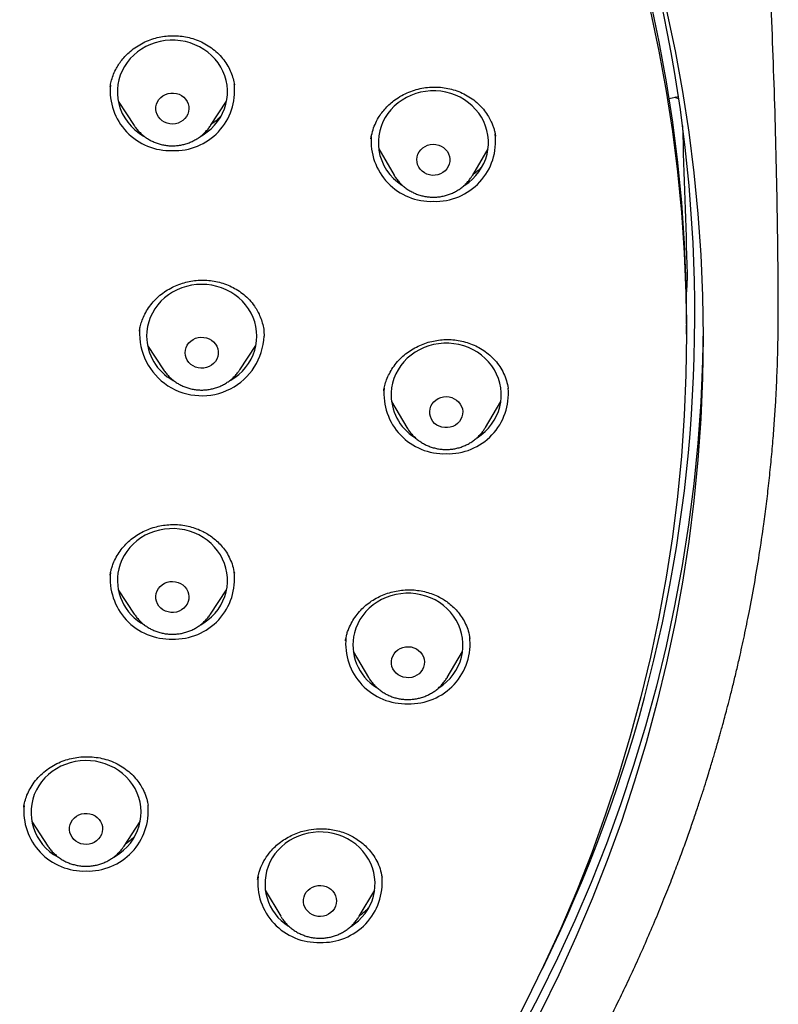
# Model space of a CAD drawing. Header units: millimetres. Extents: x 8 to 1577, y 12 to 2534.
# Tile 52 of 60: x 797 to 817, y 2120 to 2147. Entities that reach past the tile are written whole.
import ezdxf

# ---------------------------------------------------------------- set-up
doc = ezdxf.new("R2010")
doc.units = ezdxf.units.MM

msp = doc.modelspace()

# ---------------------------------------------------------------- linework, layer by layer
at = {"color": 7, "linetype": 'Continuous', "lineweight": 30}
for p, q in [((802.489, 2145.27), (802.486, 2145.283)), ((814.32, 2144.903), (814.584, 2144.954)), ((799.328, 2144.826), (799.765, 2144.163)), ((801.842, 2144.163), (802.279, 2144.826)), ((799.769, 2144.157), (799.765, 2144.163)), ((806.421, 2143.526), (806.839, 2142.815)), ((808.979, 2142.815), (809.398, 2143.526)), ((808.979, 2142.815), (808.971, 2142.802)), ((799.911, 2138.593), (799.906, 2138.567)), ((814.801, 2138.482), (814.801, 2138.738)), ((800.126, 2138.177), (800.562, 2137.514)), ((802.64, 2137.514), (803.077, 2138.177)), ((802.64, 2137.514), (802.635, 2137.507)), ((809.944, 2137.005), (809.943, 2137.018)), ((809.945, 2137.018), (809.948, 2137.004)), ((806.769, 2136.655), (807.188, 2135.945)), ((809.327, 2135.945), (809.746, 2136.655)), ((809.327, 2135.945), (809.321, 2135.934)), ((799.113, 2131.934), (799.11, 2131.918)), ((799.328, 2131.527), (799.765, 2130.864)), ((801.842, 2130.864), (802.279, 2131.527)), ((799.773, 2130.853), (799.765, 2130.864)), ((801.846, 2130.87), (801.842, 2130.864)), ((805.521, 2130.152), (805.518, 2130.133)), ((805.727, 2129.848), (806.146, 2129.137)), ((808.286, 2129.137), (808.704, 2129.848)), ((806.146, 2129.137), (806.143, 2129.142)), ((808.286, 2129.137), (808.281, 2129.129)), ((800.141, 2125.651), (800.14, 2125.657)), ((796.976, 2125.211), (797.413, 2124.548)), ((799.491, 2124.548), (799.927, 2125.211)), ((797.417, 2124.542), (797.413, 2124.548)), ((803.126, 2123.65), (803.124, 2123.635)), ((806.512, 2123.694), (806.511, 2123.705)), ((803.333, 2123.348), (803.752, 2122.637)), ((805.892, 2122.637), (806.311, 2123.348)), ((803.762, 2122.62), (803.752, 2122.637))]:
    msp.add_line(p, q, dxfattribs=at)
at = {"color": 7, "linetype": 'Continuous', "lineweight": 30, "flags": 128}
for points in [[(813.818, 2147.53), (814.048, 2146.444), (814.247, 2145.353), (814.416, 2144.258), (814.555, 2143.158), (814.662, 2142.056), (814.739, 2140.951), (814.786, 2139.845), (814.801, 2138.738)], [(813.818, 2147.273), (814.048, 2146.188), (814.247, 2145.097), (814.416, 2144.001), (814.555, 2142.902), (814.662, 2141.799), (814.739, 2140.695), (814.786, 2139.589), (814.801, 2138.482), (814.786, 2137.375), (814.739, 2136.269), (814.662, 2135.164), (814.555, 2134.061), (814.416, 2132.962), (814.247, 2131.867), (814.048, 2130.776), (813.818, 2129.69), (813.558, 2128.61), (813.268, 2127.537), (812.948, 2126.472), (812.599, 2125.414), (812.22, 2124.366), (811.812, 2123.328), (811.376, 2122.299), (810.911, 2121.282), (810.417, 2120.277), (809.896, 2119.284)], [(814.258, 2147.293), (814.49, 2146.196), (814.692, 2145.094), (814.862, 2143.988), (815.002, 2142.878), (815.111, 2141.764), (815.189, 2140.648), (815.235, 2139.531), (815.251, 2138.413), (815.235, 2137.295), (815.189, 2136.178), (815.111, 2135.062), (815.002, 2133.949), (814.862, 2132.839), (814.692, 2131.732), (814.49, 2130.63), (814.258, 2129.533), (813.995, 2128.443), (813.702, 2127.359), (813.379, 2126.283), (813.027, 2125.215), (812.644, 2124.157), (812.232, 2123.108), (811.791, 2122.069), (811.322, 2121.042), (810.824, 2120.026)], [(801.585, 2143.877), (801.643, 2143.912), (801.754, 2143.989), (801.857, 2144.076), (801.951, 2144.172), (802.036, 2144.275), (802.109, 2144.386), (802.172, 2144.502), (802.223, 2144.623), (802.262, 2144.748), (802.288, 2144.876), (802.302, 2145.005), (802.303, 2145.136), (802.291, 2145.265), (802.266, 2145.393), (802.229, 2145.519), (802.18, 2145.641), (802.119, 2145.757), (802.047, 2145.869), (801.964, 2145.973), (801.871, 2146.07), (801.77, 2146.158), (801.66, 2146.237), (801.542, 2146.307), (801.419, 2146.365), (801.29, 2146.413), (801.157, 2146.45), (801.021, 2146.474), (800.883, 2146.487), (800.744, 2146.488), (800.606, 2146.477), (800.47, 2146.454), (800.336, 2146.419), (800.207, 2146.373), (800.083, 2146.316), (799.964, 2146.248), (799.853, 2146.17), (799.75, 2146.083), (799.656, 2145.987), (799.572, 2145.884), (799.498, 2145.774), (799.436, 2145.658), (799.385, 2145.536), (799.346, 2145.411), (799.32, 2145.284), (799.306, 2145.154), (799.305, 2145.024), (799.317, 2144.894), (799.341, 2144.766), (799.341, 2144.766)], [(800.365, 2144.534), (800.354, 2144.605), (800.357, 2144.677), (800.372, 2144.747), (800.4, 2144.814), (800.439, 2144.876), (800.488, 2144.93), (800.547, 2144.976), (800.613, 2145.011), (800.685, 2145.036), (800.76, 2145.049), (800.836, 2145.05), (800.912, 2145.039), (800.984, 2145.016), (801.051, 2144.981), (801.111, 2144.937), (801.162, 2144.884), (801.203, 2144.823), (801.232, 2144.757), (801.249, 2144.687), (801.254, 2144.615), (801.245, 2144.544), (801.223, 2144.475), (801.19, 2144.411), (801.145, 2144.353), (801.091, 2144.303), (801.028, 2144.262), (800.959, 2144.231), (800.885, 2144.212), (800.809, 2144.205), (800.733, 2144.211), (800.659, 2144.228), (800.589, 2144.257), (800.525, 2144.296), (800.47, 2144.345), (800.423, 2144.402), (800.388, 2144.466), (800.365, 2144.534)], [(808.733, 2142.521), (808.762, 2142.539), (808.872, 2142.618), (808.974, 2142.706), (809.067, 2142.803), (809.15, 2142.907), (809.223, 2143.018), (809.284, 2143.135), (809.333, 2143.256), (809.371, 2143.382), (809.396, 2143.51), (809.408, 2143.64), (809.407, 2143.77), (809.394, 2143.899), (809.368, 2144.027), (809.329, 2144.152), (809.279, 2144.273), (809.217, 2144.39), (809.143, 2144.5), (809.059, 2144.604), (808.965, 2144.7), (808.863, 2144.787), (808.752, 2144.865), (808.634, 2144.933), (808.509, 2144.991), (808.38, 2145.037), (808.246, 2145.072), (808.11, 2145.096), (807.972, 2145.107), (807.834, 2145.106), (807.696, 2145.094), (807.56, 2145.069), (807.427, 2145.033), (807.298, 2144.986), (807.174, 2144.927), (807.056, 2144.858), (806.946, 2144.779), (806.844, 2144.691), (806.751, 2144.595), (806.668, 2144.49), (806.596, 2144.379), (806.534, 2144.263), (806.485, 2144.141), (806.448, 2144.016), (806.423, 2143.888), (806.411, 2143.758), (806.411, 2143.628), (806.424, 2143.498)], [(807.464, 2143.17), (807.459, 2143.242), (807.468, 2143.313), (807.489, 2143.382), (807.522, 2143.446), (807.567, 2143.505), (807.621, 2143.555), (807.684, 2143.596), (807.753, 2143.627), (807.826, 2143.646), (807.902, 2143.653), (807.978, 2143.648), (808.053, 2143.631), (808.123, 2143.602), (808.186, 2143.563), (808.242, 2143.514), (808.289, 2143.457), (808.324, 2143.394), (808.348, 2143.326), (808.358, 2143.255), (808.356, 2143.183), (808.341, 2143.113), (808.314, 2143.046), (808.275, 2142.984), (808.226, 2142.929), (808.167, 2142.883), (808.101, 2142.848), (808.029, 2142.823), (807.954, 2142.809), (807.878, 2142.808), (807.803, 2142.819), (807.73, 2142.842), (807.663, 2142.876), (807.603, 2142.92), (807.552, 2142.973), (807.511, 2143.034), (807.481, 2143.1), (807.464, 2143.17)], [(802.379, 2137.225), (802.391, 2137.232), (802.505, 2137.305), (802.612, 2137.389), (802.71, 2137.481), (802.798, 2137.581), (802.876, 2137.688), (802.944, 2137.802), (803, 2137.921), (803.044, 2138.045), (803.076, 2138.171), (803.095, 2138.3), (803.101, 2138.43), (803.095, 2138.56), (803.076, 2138.689), (803.044, 2138.816), (803, 2138.939), (802.944, 2139.059), (802.876, 2139.172), (802.798, 2139.28), (802.71, 2139.38), (802.612, 2139.472), (802.505, 2139.555), (802.391, 2139.629), (802.27, 2139.692), (802.143, 2139.745), (802.012, 2139.786), (801.877, 2139.816), (801.739, 2139.834), (801.601, 2139.84), (801.463, 2139.834), (801.325, 2139.816), (801.191, 2139.786), (801.059, 2139.745), (800.932, 2139.692), (800.811, 2139.629), (800.697, 2139.555), (800.591, 2139.472), (800.493, 2139.38), (800.404, 2139.28), (800.326, 2139.172), (800.258, 2139.059), (800.202, 2138.939), (800.158, 2138.816), (800.127, 2138.689), (800.107, 2138.56), (800.101, 2138.43), (800.101, 2138.43)], [(803.289, 2138.622), (803.295, 2138.568), (803.301, 2138.43)], [(815.25, 2138.67), (815.234, 2137.754), (815.186, 2136.636), (815.106, 2135.519), (814.996, 2134.405), (814.854, 2133.294), (814.682, 2132.187), (814.478, 2131.084), (814.244, 2129.987), (813.98, 2128.896), (813.685, 2127.812), (813.36, 2126.736), (813.005, 2125.667), (812.621, 2124.608), (812.207, 2123.559), (811.764, 2122.521), (811.292, 2121.493), (810.792, 2120.478), (810.264, 2119.475)], [(801.151, 2137.979), (801.158, 2138.05), (801.177, 2138.12), (801.208, 2138.185), (801.251, 2138.244), (801.304, 2138.296), (801.365, 2138.339), (801.433, 2138.371), (801.506, 2138.392), (801.582, 2138.401), (801.658, 2138.398), (801.733, 2138.383), (801.804, 2138.356), (801.869, 2138.319), (801.926, 2138.271), (801.974, 2138.216), (802.011, 2138.153), (802.037, 2138.085), (802.049, 2138.015), (802.049, 2137.943), (802.037, 2137.872), (802.011, 2137.805), (801.974, 2137.742), (801.926, 2137.686), (801.869, 2137.639), (801.804, 2137.601), (801.733, 2137.575), (801.658, 2137.559), (801.582, 2137.556), (801.506, 2137.565), (801.433, 2137.586), (801.365, 2137.619), (801.304, 2137.661), (801.251, 2137.713), (801.208, 2137.773), (801.177, 2137.838), (801.158, 2137.907), (801.151, 2137.979)], [(809.093, 2135.658), (809.103, 2135.665), (809.214, 2135.743), (809.317, 2135.83), (809.41, 2135.927), (809.494, 2136.03), (809.567, 2136.141), (809.629, 2136.257), (809.679, 2136.379), (809.717, 2136.504), (809.743, 2136.632), (809.756, 2136.762), (809.756, 2136.892), (809.743, 2137.021), (809.718, 2137.149), (809.68, 2137.275), (809.63, 2137.396), (809.569, 2137.513), (809.496, 2137.624), (809.413, 2137.728), (809.32, 2137.824), (809.217, 2137.912), (809.107, 2137.99), (808.989, 2138.059), (808.865, 2138.117), (808.736, 2138.164), (808.603, 2138.2), (808.467, 2138.224), (808.329, 2138.237), (808.19, 2138.237), (808.052, 2138.225), (807.916, 2138.201), (807.783, 2138.166), (807.654, 2138.119), (807.529, 2138.061), (807.411, 2137.993), (807.301, 2137.914), (807.198, 2137.827), (807.105, 2137.731), (807.021, 2137.627), (806.948, 2137.516), (806.886, 2137.4), (806.836, 2137.278), (806.798, 2137.153), (806.772, 2137.025), (806.759, 2136.896), (806.759, 2136.896)], [(807.808, 2136.38), (807.818, 2136.451), (807.841, 2136.52), (807.875, 2136.584), (807.921, 2136.641), (807.977, 2136.69), (808.04, 2136.73), (808.11, 2136.759), (808.184, 2136.777), (808.26, 2136.783), (808.336, 2136.776), (808.41, 2136.758), (808.479, 2136.728), (808.542, 2136.688), (808.597, 2136.638), (808.642, 2136.58), (808.676, 2136.516), (808.698, 2136.447), (808.707, 2136.376), (808.704, 2136.304), (808.687, 2136.234), (808.658, 2136.168), (808.618, 2136.107), (808.567, 2136.053), (808.508, 2136.008), (808.441, 2135.974), (808.369, 2135.95), (808.293, 2135.939), (808.217, 2135.939), (808.142, 2135.951), (808.07, 2135.976), (808.004, 2136.011), (807.944, 2136.056), (807.894, 2136.11), (807.855, 2136.172), (807.827, 2136.238), (807.811, 2136.308), (807.808, 2136.38)], [(801.575, 2130.572), (801.66, 2130.623), (801.77, 2130.702), (801.871, 2130.791), (801.964, 2130.888), (802.047, 2130.992), (802.119, 2131.103), (802.18, 2131.22), (802.229, 2131.342), (802.266, 2131.467), (802.291, 2131.595), (802.303, 2131.725), (802.302, 2131.855), (802.288, 2131.985), (802.262, 2132.113), (802.223, 2132.238), (802.172, 2132.359), (802.109, 2132.475), (802.036, 2132.585), (801.951, 2132.688), (801.857, 2132.784), (801.754, 2132.871), (801.643, 2132.949), (801.525, 2133.017), (801.401, 2133.074), (801.271, 2133.12), (801.138, 2133.155), (801.001, 2133.178), (800.863, 2133.189), (800.725, 2133.188), (800.587, 2133.176), (800.451, 2133.151), (800.318, 2133.114), (800.189, 2133.067), (800.065, 2133.008), (799.948, 2132.938), (799.838, 2132.859), (799.736, 2132.771), (799.643, 2132.674), (799.561, 2132.57), (799.489, 2132.459), (799.428, 2132.342), (799.378, 2132.22), (799.341, 2132.095), (799.341, 2132.095)], [(800.365, 2131.424), (800.388, 2131.492), (800.423, 2131.555), (800.47, 2131.613), (800.525, 2131.662), (800.589, 2131.701), (800.659, 2131.73), (800.733, 2131.747), (800.809, 2131.752), (800.885, 2131.745), (800.959, 2131.726), (801.028, 2131.696), (801.091, 2131.655), (801.145, 2131.605), (801.19, 2131.547), (801.223, 2131.482), (801.245, 2131.413), (801.254, 2131.342), (801.249, 2131.271), (801.232, 2131.201), (801.203, 2131.134), (801.162, 2131.074), (801.111, 2131.021), (801.051, 2130.976), (800.984, 2130.942), (800.912, 2130.919), (800.836, 2130.908), (800.76, 2130.909), (800.685, 2130.922), (800.613, 2130.946), (800.547, 2130.982), (800.488, 2131.028), (800.439, 2131.082), (800.4, 2131.144), (800.372, 2131.211), (800.357, 2131.281), (800.354, 2131.352), (800.365, 2131.424)], [(808.061, 2128.856), (808.166, 2128.93), (808.269, 2129.017), (808.363, 2129.113), (808.447, 2129.216), (808.521, 2129.326), (808.584, 2129.442), (808.635, 2129.563), (808.674, 2129.688), (808.7, 2129.816), (808.714, 2129.946), (808.715, 2130.076), (808.703, 2130.206), (808.678, 2130.334), (808.641, 2130.459), (808.592, 2130.581), (808.531, 2130.698), (808.459, 2130.809), (808.376, 2130.914), (808.284, 2131.01), (808.182, 2131.099), (808.072, 2131.178), (807.955, 2131.247), (807.831, 2131.306), (807.702, 2131.354), (807.569, 2131.39), (807.433, 2131.415), (807.296, 2131.428), (807.157, 2131.429), (807.019, 2131.418), (806.883, 2131.395), (806.749, 2131.36), (806.62, 2131.314), (806.495, 2131.257), (806.377, 2131.189), (806.266, 2131.111), (806.163, 2131.024), (806.069, 2130.929), (805.984, 2130.825), (805.911, 2130.715), (805.848, 2130.599), (805.797, 2130.478), (805.758, 2130.353), (805.758, 2130.353)], [(806.778, 2129.652), (806.803, 2129.72), (806.839, 2129.783), (806.886, 2129.84), (806.942, 2129.888), (807.007, 2129.926), (807.077, 2129.954), (807.151, 2129.971), (807.227, 2129.975), (807.303, 2129.967), (807.377, 2129.947), (807.445, 2129.916), (807.507, 2129.874), (807.561, 2129.823), (807.605, 2129.764), (807.638, 2129.7), (807.658, 2129.631), (807.666, 2129.559), (807.661, 2129.488), (807.643, 2129.418), (807.612, 2129.352), (807.571, 2129.292), (807.519, 2129.239), (807.458, 2129.196), (807.391, 2129.162), (807.318, 2129.14), (807.242, 2129.13), (807.166, 2129.132), (807.091, 2129.146), (807.02, 2129.171), (806.954, 2129.208), (806.896, 2129.254), (806.847, 2129.31), (806.809, 2129.372), (806.782, 2129.439), (806.768, 2129.509), (806.767, 2129.581), (806.778, 2129.652)], [(799.205, 2124.246), (799.258, 2124.276), (799.372, 2124.351), (799.477, 2124.436), (799.574, 2124.529), (799.661, 2124.63), (799.738, 2124.739), (799.803, 2124.853), (799.858, 2124.973), (799.9, 2125.097), (799.93, 2125.224), (799.947, 2125.353), (799.952, 2125.483), (799.944, 2125.613), (799.923, 2125.742), (799.889, 2125.868), (799.843, 2125.991), (799.786, 2126.11), (799.717, 2126.223), (799.637, 2126.329), (799.547, 2126.428), (799.448, 2126.519), (799.34, 2126.601), (799.225, 2126.673), (799.103, 2126.735), (798.975, 2126.786), (798.843, 2126.826), (798.708, 2126.854), (798.571, 2126.87), (798.432, 2126.874), (798.294, 2126.867), (798.157, 2126.847), (798.022, 2126.815), (797.892, 2126.772), (797.766, 2126.718), (797.645, 2126.653), (797.532, 2126.578), (797.427, 2126.494), (797.33, 2126.401), (797.243, 2126.299), (797.166, 2126.191), (797.1, 2126.076)], [(798.046, 2125.197), (798.085, 2125.259), (798.135, 2125.313), (798.193, 2125.359), (798.259, 2125.396), (798.331, 2125.421), (798.406, 2125.434), (798.482, 2125.435), (798.557, 2125.425), (798.63, 2125.402), (798.697, 2125.368), (798.757, 2125.324), (798.809, 2125.271), (798.85, 2125.211), (798.88, 2125.145), (798.897, 2125.075), (798.902, 2125.003), (798.893, 2124.932), (798.872, 2124.863), (798.839, 2124.798), (798.795, 2124.74), (798.741, 2124.689), (798.678, 2124.648), (798.609, 2124.617), (798.536, 2124.598), (798.46, 2124.591), (798.384, 2124.595), (798.31, 2124.612), (798.24, 2124.641), (798.176, 2124.68), (798.12, 2124.728), (798.073, 2124.785), (798.037, 2124.849), (798.014, 2124.917), (798.003, 2124.988), (798.005, 2125.059), (798.019, 2125.13), (798.046, 2125.197)], [(805.674, 2122.361), (805.766, 2122.425), (805.869, 2122.512), (805.964, 2122.607), (806.049, 2122.71), (806.123, 2122.82), (806.186, 2122.936), (806.238, 2123.056), (806.278, 2123.181), (806.305, 2123.309), (806.319, 2123.438), (806.321, 2123.568), (806.31, 2123.698), (806.286, 2123.826), (806.25, 2123.952), (806.202, 2124.074), (806.141, 2124.191), (806.07, 2124.303), (805.988, 2124.408), (805.896, 2124.505), (805.795, 2124.594), (805.685, 2124.674), (805.568, 2124.744), (805.445, 2124.803), (805.316, 2124.852), (805.184, 2124.889), (805.048, 2124.915), (804.91, 2124.928), (804.772, 2124.93), (804.633, 2124.919), (804.497, 2124.897), (804.363, 2124.863), (804.233, 2124.818), (804.109, 2124.761), (803.99, 2124.694), (803.878, 2124.617), (803.775, 2124.53), (803.68, 2124.435), (803.595, 2124.332), (803.521, 2124.222), (803.457, 2124.107), (803.457, 2124.107)], [(804.413, 2123.228), (804.45, 2123.291), (804.498, 2123.346), (804.556, 2123.393), (804.621, 2123.431), (804.692, 2123.457), (804.766, 2123.472), (804.843, 2123.475), (804.918, 2123.466), (804.991, 2123.444), (805.059, 2123.412), (805.121, 2123.369), (805.173, 2123.317), (805.216, 2123.257), (805.247, 2123.192), (805.266, 2123.122), (805.272, 2123.051), (805.265, 2122.979), (805.246, 2122.91), (805.214, 2122.845), (805.171, 2122.786), (805.118, 2122.734), (805.056, 2122.692), (804.988, 2122.66), (804.915, 2122.639), (804.839, 2122.63), (804.763, 2122.633), (804.688, 2122.649), (804.618, 2122.676), (804.553, 2122.713), (804.496, 2122.761), (804.448, 2122.817), (804.411, 2122.88), (804.386, 2122.948), (804.373, 2123.018), (804.374, 2123.09), (804.387, 2123.161), (804.413, 2123.228)]]:
    msp.add_lwpolyline(points, dxfattribs=at)
at = {"color": 7, "linetype": 'Continuous', "lineweight": 30}
for centre, radius, start, end in [((774.835, 2138.996), 40.191, 333.7309, 21.5234), ((800.745, 2145.118), 1.636, 174.813, 272.0547), ((800.863, 2145.117), 1.636, 267.9364, 5.6044), ((800.718, 2145.115), 1.42, 194.205, 240.5867), ((807.851, 2143.737), 1.637, 175.3701, 272.0428), ((807.969, 2143.734), 1.634, 267.9107, 6.8277), ((807.809, 2143.723), 1.403, 189.2243, 237.3431), ((801.605, 2138.505), 1.697, 176.818, 357.4682), ((801.498, 2138.449), 1.398, 180.7528, 241.0819), ((808.199, 2136.867), 1.637, 174.9027, 272.0528), ((808.145, 2136.842), 1.387, 177.7725, 237.4971), ((808.316, 2136.867), 1.637, 267.9473, 5.0935), ((800.687, 2131.787), 1.38, 167.121, 242.2433), ((800.745, 2131.818), 1.635, 173.8962, 272.0741), ((800.863, 2131.817), 1.634, 267.9107, 6.8277), ((807.157, 2130.058), 1.636, 174.2536, 272.0666), ((807.092, 2130.025), 1.374, 166.1991, 237.7927), ((807.275, 2130.056), 1.634, 267.9107, 6.8277), ((798.327, 2125.464), 1.371, 153.4799, 242.2299), ((798.393, 2125.503), 1.636, 174.7963, 272.0551), ((798.511, 2125.503), 1.636, 267.9429, 5.2978), ((804.689, 2123.52), 1.364, 154.5492, 238.1311), ((804.763, 2123.558), 1.636, 174.3391, 272.0648), ((804.88, 2123.559), 1.637, 267.9514, 4.9024)]:
    msp.add_arc(centre, radius, start, end, dxfattribs=at)
for centre, major_axis, ratio, start_param, end_param in [((769.801, -6152.19), (0, 8960.181), 0.013265, 5.894646, 5.895833), ((769.475, 2133.335), (37.8, 31.287), 0.805529, 5.625057, 5.631165)]:
    msp.add_ellipse(centre, major_axis=major_axis, ratio=ratio, start_param=start_param, end_param=end_param, dxfattribs=at)
for points, knots in [([(817.299, 2139.274), (817.298, 2139.573), (817.293, 2140.378), (817.277, 2141.69), (817.247, 2143.209), (817.206, 2144.728), (817.154, 2146.245), (817.09, 2147.762), (817.035, 2148.88), (816.999, 2149.547), (816.989, 2149.736), (816.984, 2149.831), (816.981, 2149.882), (816.979, 2149.909), (816.979, 2149.922), (816.979, 2149.924)], [0, 0, 0, 0, 0.084081, 0.226618, 0.36915, 0.511669, 0.654169, 0.796647, 0.939096, 0.969548, 0.984774, 0.992387, 0.996489, 0.99928, 1, 1, 1, 1]), ([(799.108, 2145.214), (799.117, 2145.263), (799.135, 2145.367), (799.186, 2145.527), (799.253, 2145.68), (799.334, 2145.822), (799.425, 2145.949), (799.533, 2146.071), (799.665, 2146.195), (799.822, 2146.313), (800.005, 2146.419), (800.195, 2146.503), (800.389, 2146.562), (800.583, 2146.598), (800.776, 2146.613), (800.97, 2146.608), (801.165, 2146.583), (801.36, 2146.535), (801.553, 2146.464), (801.738, 2146.369), (801.912, 2146.25), (802.07, 2146.11), (802.206, 2145.953), (802.316, 2145.787), (802.399, 2145.616), (802.459, 2145.445), (802.481, 2145.33), (802.492, 2145.273)], [0, 0, 0, 0, 0.034536, 0.071734, 0.111646, 0.143408, 0.176756, 0.211223, 0.245258, 0.289741, 0.333154, 0.375442, 0.416583, 0.456596, 0.495536, 0.534665, 0.574804, 0.615959, 0.658152, 0.70144, 0.745605, 0.790516, 0.835148, 0.878346, 0.920174, 0.960717, 1, 1, 1, 1]), ([(806.209, 2143.806), (806.221, 2143.871), (806.246, 2144.002), (806.316, 2144.195), (806.404, 2144.366), (806.504, 2144.515), (806.609, 2144.642), (806.729, 2144.758), (806.873, 2144.874), (807.043, 2144.983), (807.238, 2145.078), (807.441, 2145.148), (807.646, 2145.194), (807.851, 2145.215), (808.054, 2145.213), (808.255, 2145.188), (808.454, 2145.142), (808.649, 2145.072), (808.835, 2144.979), (809.01, 2144.863), (809.168, 2144.725), (809.302, 2144.573), (809.407, 2144.419), (809.48, 2144.281), (809.529, 2144.165), (809.563, 2144.064), (809.587, 2143.964), (809.595, 2143.907), (809.6, 2143.876)], [0, 0, 0, 0, 0.044409, 0.089189, 0.134381, 0.168587, 0.203075, 0.237755, 0.272102, 0.31721, 0.36149, 0.404879, 0.447352, 0.48893, 0.529682, 0.570611, 0.612259, 0.654634, 0.697764, 0.741684, 0.786087, 0.830137, 0.870319, 0.906282, 0.930514, 0.952405, 0.974362, 1, 1, 1, 1]), ([(814.594, 2144.884), (814.577, 2144.893), (814.545, 2144.912), (814.501, 2144.926), (814.48, 2144.933)], [0, 0, 0, 0, 0.517849, 1, 1, 1, 1]), ([(802.121, 2144.416), (802.092, 2144.387), (802.016, 2144.312), (801.931, 2144.242), (801.871, 2144.206), (801.871, 2144.206)], [0, 0, 0, 0, 0.379359, 0.997245, 1, 1, 1, 1]), ([(799.77, 2144.158), (799.778, 2144.146), (799.805, 2144.102), (799.863, 2144.033), (799.942, 2143.949), (800.03, 2143.874), (800.125, 2143.807), (800.227, 2143.749), (800.333, 2143.701), (800.444, 2143.663), (800.559, 2143.635), (800.676, 2143.617), (800.794, 2143.611), (800.912, 2143.616), (801.03, 2143.631), (801.145, 2143.658), (801.258, 2143.695), (801.366, 2143.742), (801.469, 2143.799), (801.566, 2143.865), (801.656, 2143.94), (801.737, 2144.024), (801.799, 2144.098), (801.83, 2144.146), (801.84, 2144.161)], [0, 0, 0, 0, 0.016905, 0.064285, 0.111759, 0.159335, 0.207018, 0.254806, 0.302697, 0.350683, 0.398754, 0.446901, 0.495109, 0.543366, 0.591654, 0.639955, 0.688252, 0.736527, 0.784762, 0.83294, 0.881043, 0.929057, 0.976968, 1, 1, 1, 1]), ([(806.842, 2142.811), (806.842, 2142.81), (806.86, 2142.776), (806.906, 2142.713), (806.977, 2142.623), (807.058, 2142.541), (807.147, 2142.467), (807.243, 2142.401), (807.345, 2142.345), (807.452, 2142.298), (807.564, 2142.26), (807.679, 2142.234), (807.796, 2142.218), (807.914, 2142.213), (808.033, 2142.219), (808.15, 2142.236), (808.265, 2142.263), (808.377, 2142.302), (808.485, 2142.35), (808.587, 2142.409), (808.683, 2142.476), (808.772, 2142.552), (808.852, 2142.636), (808.919, 2142.72), (808.955, 2142.777), (808.97, 2142.802)], [0, 0, 0, 0, 0.000992, 0.046279, 0.091646, 0.137103, 0.18266, 0.228318, 0.274077, 0.319933, 0.36588, 0.411907, 0.458004, 0.50416, 0.550359, 0.596587, 0.642824, 0.689056, 0.735264, 0.781433, 0.827544, 0.873582, 0.919533, 0.965385, 1, 1, 1, 1]), ([(809.225, 2143.032), (809.198, 2143.004), (809.126, 2142.931), (809.041, 2142.868), (808.987, 2142.829)], [0, 0, 0, 0, 0.375222, 1, 1, 1, 1]), ([(814.813, 2139.728), (814.815, 2139.759), (814.819, 2139.821), (814.823, 2139.918), (814.826, 2140.009), (814.828, 2140.085), (814.827, 2140.117), (814.827, 2140.131)], [0, 0, 0, 0, 0.185821, 0.3711, 0.57031, 0.79614, 1, 1, 1, 1]), ([(799.904, 2138.562), (799.911, 2138.603), (799.927, 2138.691), (799.969, 2138.836), (800.033, 2138.995), (800.126, 2139.164), (800.246, 2139.328), (800.386, 2139.477), (800.543, 2139.607), (800.712, 2139.716), (800.89, 2139.805), (801.074, 2139.874), (801.262, 2139.923), (801.453, 2139.952), (801.647, 2139.961), (801.843, 2139.947), (802.037, 2139.913), (802.228, 2139.857), (802.412, 2139.78), (802.589, 2139.682), (802.755, 2139.562), (802.908, 2139.417), (803.031, 2139.263), (803.127, 2139.107), (803.199, 2138.954), (803.257, 2138.79), (803.278, 2138.676), (803.29, 2138.618)], [0, 0, 0, 0, 0.02948, 0.062984, 0.100606, 0.142397, 0.18595, 0.228745, 0.270815, 0.312181, 0.352833, 0.392726, 0.431818, 0.470795, 0.510163, 0.549942, 0.590178, 0.630897, 0.67211, 0.713826, 0.756574, 0.801455, 0.848173, 0.88445, 0.92182, 0.960319, 1, 1, 1, 1]), ([(791.37, 2099.157), (791.596, 2099.267), (792.052, 2099.488), (792.718, 2099.829), (793.356, 2100.166), (793.95, 2100.492), (794.487, 2100.796), (794.971, 2101.078), (795.405, 2101.336), (795.805, 2101.58), (796.171, 2101.808), (796.504, 2102.02), (796.816, 2102.222), (797.105, 2102.411), (797.367, 2102.586), (797.589, 2102.736), (797.771, 2102.861), (797.914, 2102.959), (798.017, 2103.031), (798.089, 2103.081), (798.144, 2103.12), (798.201, 2103.16), (798.27, 2103.208), (798.351, 2103.265), (798.471, 2103.35), (798.637, 2103.469), (798.855, 2103.627), (799.104, 2103.809), (799.381, 2104.015), (799.688, 2104.247), (800.023, 2104.505), (800.4, 2104.8), (800.818, 2105.135), (801.279, 2105.514), (801.761, 2105.921), (802.247, 2106.343), (802.797, 2106.835), (803.396, 2107.389), (804.038, 2108.006), (804.644, 2108.612), (805.217, 2109.207), (805.758, 2109.788), (806.245, 2110.329), (806.682, 2110.831), (807.074, 2111.292), (807.445, 2111.741), (807.797, 2112.178), (808.14, 2112.615), (808.484, 2113.065), (808.849, 2113.554), (809.234, 2114.086), (809.639, 2114.665), (810.052, 2115.274), (810.47, 2115.915), (810.888, 2116.579), (811.303, 2117.267), (811.714, 2117.978), (812.125, 2118.72), (812.534, 2119.494), (812.891, 2120.204), (813.198, 2120.842), (813.458, 2121.402), (813.713, 2121.974), (813.957, 2122.544), (814.184, 2123.096), (814.39, 2123.614), (814.574, 2124.097), (814.738, 2124.544), (814.887, 2124.96), (815.019, 2125.344), (815.137, 2125.696), (815.242, 2126.016), (815.33, 2126.293), (815.404, 2126.531), (815.464, 2126.73), (815.517, 2126.904), (815.561, 2127.053), (815.597, 2127.177), (815.626, 2127.278), (815.653, 2127.372), (815.68, 2127.466), (815.711, 2127.577), (815.748, 2127.709), (815.793, 2127.871), (815.845, 2128.063), (815.908, 2128.3), (815.982, 2128.588), (816.067, 2128.925), (816.154, 2129.289), (816.259, 2129.741), (816.378, 2130.28), (816.514, 2130.952), (816.652, 2131.687), (816.786, 2132.489), (816.893, 2133.217), (816.978, 2133.867), (817.044, 2134.431), (817.104, 2135.005), (817.155, 2135.571), (817.196, 2136.112), (817.228, 2136.612), (817.251, 2137.051), (817.267, 2137.433), (817.279, 2137.762), (817.287, 2138.057), (817.292, 2138.317), (817.295, 2138.545), (817.297, 2138.715), (817.298, 2138.855), (817.299, 2138.977), (817.3, 2139.119), (817.299, 2139.218), (817.299, 2139.271)], [0, 0, 0, 0, 0.014572, 0.029385, 0.043352, 0.056475, 0.068754, 0.079267, 0.089069, 0.098162, 0.106544, 0.114216, 0.121178, 0.128226, 0.134357, 0.139571, 0.143867, 0.147246, 0.149708, 0.151252, 0.152324, 0.153677, 0.155323, 0.157256, 0.159428, 0.163933, 0.169188, 0.175192, 0.181945, 0.189448, 0.1977, 0.206702, 0.217469, 0.229143, 0.241718, 0.254495, 0.266996, 0.285087, 0.302568, 0.319439, 0.335699, 0.351348, 0.366387, 0.378791, 0.390747, 0.402254, 0.413311, 0.424081, 0.435263, 0.446942, 0.46036, 0.474379, 0.488997, 0.504215, 0.520032, 0.535851, 0.552228, 0.569162, 0.586653, 0.604701, 0.616821, 0.62918, 0.641778, 0.654446, 0.666459, 0.677734, 0.688006, 0.697578, 0.706449, 0.71462, 0.72209, 0.728859, 0.734928, 0.739663, 0.743862, 0.747524, 0.750649, 0.753238, 0.75529, 0.757045, 0.759096, 0.761234, 0.763993, 0.767374, 0.771377, 0.776003, 0.782238, 0.789334, 0.797013, 0.804843, 0.817443, 0.830405, 0.846305, 0.862717, 0.87964, 0.890903, 0.902381, 0.914075, 0.925847, 0.936862, 0.94698, 0.956201, 0.963534, 0.970181, 0.97614, 0.981414, 0.986, 0.989904, 0.991878, 0.994191, 0.996889, 1, 1, 1, 1]), ([(806.557, 2136.937), (806.566, 2136.987), (806.584, 2137.089), (806.635, 2137.248), (806.708, 2137.413), (806.806, 2137.579), (806.929, 2137.738), (807.072, 2137.883), (807.231, 2138.009), (807.402, 2138.114), (807.582, 2138.199), (807.767, 2138.265), (807.956, 2138.31), (808.148, 2138.336), (808.343, 2138.341), (808.539, 2138.324), (808.734, 2138.285), (808.925, 2138.225), (809.109, 2138.144), (809.284, 2138.041), (809.447, 2137.916), (809.594, 2137.769), (809.722, 2137.602), (809.825, 2137.417), (809.904, 2137.221), (809.931, 2137.085), (809.945, 2137.018)], [0, 0, 0, 0, 0.034871, 0.071903, 0.111168, 0.152704, 0.195666, 0.238068, 0.279866, 0.321077, 0.361703, 0.401707, 0.441039, 0.480114, 0.519666, 0.559721, 0.600321, 0.641502, 0.683276, 0.725654, 0.768783, 0.813291, 0.858935, 0.905718, 0.953733, 1, 1, 1, 1]), ([(800.563, 2137.513), (800.563, 2137.513), (800.583, 2137.48), (800.63, 2137.419), (800.706, 2137.333), (800.791, 2137.255), (800.883, 2137.184), (800.982, 2137.122), (801.086, 2137.07), (801.196, 2137.028), (801.309, 2136.995), (801.425, 2136.974), (801.543, 2136.963), (801.661, 2136.963), (801.779, 2136.974), (801.896, 2136.996), (802.01, 2137.029), (802.12, 2137.072), (802.225, 2137.125), (802.324, 2137.188), (802.417, 2137.259), (802.502, 2137.339), (802.576, 2137.422), (802.616, 2137.48), (802.635, 2137.507)], [0, 0, 0, 0, 0.000134, 0.04746, 0.094875, 0.142389, 0.190009, 0.237734, 0.285564, 0.333492, 0.38151, 0.429608, 0.477773, 0.525992, 0.57425, 0.622528, 0.670808, 0.719074, 0.767308, 0.815492, 0.863608, 0.91164, 0.959575, 1, 1, 1, 1]), ([(807.187, 2135.945), (807.188, 2135.945), (807.206, 2135.91), (807.251, 2135.847), (807.322, 2135.757), (807.403, 2135.675), (807.491, 2135.6), (807.587, 2135.534), (807.689, 2135.477), (807.796, 2135.429), (807.907, 2135.392), (808.022, 2135.365), (808.139, 2135.348), (808.257, 2135.343), (808.376, 2135.348), (808.493, 2135.365), (808.608, 2135.392), (808.72, 2135.43), (808.828, 2135.478), (808.931, 2135.536), (809.027, 2135.603), (809.116, 2135.679), (809.197, 2135.762), (809.266, 2135.847), (809.303, 2135.907), (809.32, 2135.934)], [0, 0, 0, 0, 0.000995, 0.046137, 0.091357, 0.136668, 0.182078, 0.227588, 0.2732, 0.318908, 0.364707, 0.410587, 0.456537, 0.502546, 0.5486, 0.594682, 0.640774, 0.686862, 0.732927, 0.778953, 0.824923, 0.870821, 0.916632, 0.962345, 1, 1, 1, 1]), ([(799.108, 2131.921), (799.11, 2131.935), (799.115, 2131.968), (799.128, 2132.038), (799.152, 2132.13), (799.197, 2132.259), (799.271, 2132.414), (799.376, 2132.58), (799.501, 2132.733), (799.641, 2132.87), (799.796, 2132.99), (799.962, 2133.09), (800.138, 2133.171), (800.321, 2133.233), (800.511, 2133.276), (800.704, 2133.3), (800.898, 2133.304), (801.091, 2133.287), (801.28, 2133.249), (801.464, 2133.191), (801.629, 2133.119), (801.777, 2133.035), (801.911, 2132.941), (802.043, 2132.829), (802.167, 2132.697), (802.279, 2132.544), (802.374, 2132.37), (802.45, 2132.179), (802.477, 2132.042), (802.491, 2131.973)], [0, 0, 0, 0, 0.011675, 0.028138, 0.049624, 0.076178, 0.117953, 0.160047, 0.201584, 0.242577, 0.283047, 0.323035, 0.362556, 0.401864, 0.441267, 0.480726, 0.520193, 0.559639, 0.599068, 0.638508, 0.678546, 0.710886, 0.745489, 0.782359, 0.821516, 0.863017, 0.906624, 0.952255, 1, 1, 1, 1]), ([(805.516, 2130.137), (805.519, 2130.153), (805.525, 2130.192), (805.54, 2130.268), (805.566, 2130.364), (805.614, 2130.495), (805.691, 2130.651), (805.799, 2130.816), (805.926, 2130.968), (806.069, 2131.104), (806.225, 2131.222), (806.393, 2131.321), (806.571, 2131.4), (806.756, 2131.461), (806.946, 2131.502), (807.139, 2131.523), (807.334, 2131.525), (807.527, 2131.506), (807.716, 2131.467), (807.899, 2131.407), (808.062, 2131.333), (808.209, 2131.248), (808.341, 2131.154), (808.469, 2131.042), (808.59, 2130.911), (808.699, 2130.76), (808.791, 2130.589), (808.865, 2130.402), (808.891, 2130.268), (808.905, 2130.2)], [0, 0, 0, 0, 0.013428, 0.031277, 0.053724, 0.080787, 0.12266, 0.164774, 0.206333, 0.247347, 0.287837, 0.327841, 0.367378, 0.406699, 0.446117, 0.48559, 0.525072, 0.564531, 0.60397, 0.643417, 0.683428, 0.715612, 0.749928, 0.786378, 0.824981, 0.865796, 0.908604, 0.95331, 1, 1, 1, 1]), ([(799.774, 2130.853), (799.784, 2130.838), (799.815, 2130.79), (799.877, 2130.718), (799.958, 2130.636), (800.047, 2130.562), (800.144, 2130.497), (800.246, 2130.441), (800.353, 2130.394), (800.465, 2130.358), (800.58, 2130.332), (800.698, 2130.317), (800.816, 2130.312), (800.934, 2130.319), (801.051, 2130.336), (801.166, 2130.365), (801.278, 2130.404), (801.385, 2130.453), (801.487, 2130.512), (801.583, 2130.58), (801.671, 2130.656), (801.751, 2130.741), (801.809, 2130.813), (801.838, 2130.858), (801.845, 2130.871)], [0, 0, 0, 0, 0.022801, 0.070128, 0.117551, 0.165076, 0.212708, 0.260445, 0.308284, 0.356215, 0.404231, 0.452318, 0.500466, 0.548659, 0.596879, 0.64511, 0.693332, 0.74153, 0.789685, 0.83778, 0.885797, 0.933722, 0.981543, 1, 1, 1, 1]), ([(806.143, 2129.143), (806.143, 2129.141), (806.162, 2129.107), (806.206, 2129.043), (806.277, 2128.953), (806.358, 2128.87), (806.446, 2128.795), (806.541, 2128.729), (806.643, 2128.671), (806.75, 2128.623), (806.861, 2128.585), (806.975, 2128.558), (807.092, 2128.541), (807.211, 2128.535), (807.329, 2128.54), (807.446, 2128.556), (807.562, 2128.583), (807.674, 2128.62), (807.782, 2128.668), (807.885, 2128.725), (807.982, 2128.792), (808.071, 2128.867), (808.152, 2128.951), (808.223, 2129.038), (808.262, 2129.1), (808.28, 2129.129)], [0, 0, 0, 0, 0.001466, 0.046437, 0.091486, 0.136625, 0.181862, 0.227199, 0.272637, 0.318172, 0.363797, 0.409504, 0.455281, 0.501116, 0.546997, 0.592907, 0.638829, 0.684745, 0.730641, 0.776498, 0.8223, 0.868031, 0.913675, 0.959223, 1, 1, 1, 1]), ([(796.756, 2125.603), (796.766, 2125.656), (796.786, 2125.766), (796.843, 2125.937), (796.926, 2126.114), (797.041, 2126.289), (797.182, 2126.452), (797.343, 2126.596), (797.519, 2126.719), (797.706, 2126.819), (797.902, 2126.895), (798.103, 2126.947), (798.309, 2126.976), (798.518, 2126.983), (798.73, 2126.966), (798.942, 2126.925), (799.149, 2126.858), (799.348, 2126.763), (799.532, 2126.644), (799.696, 2126.506), (799.833, 2126.356), (799.942, 2126.202), (800.019, 2126.06), (800.072, 2125.935), (800.108, 2125.828), (800.128, 2125.732), (800.136, 2125.681), (800.14, 2125.657)], [0, 0, 0, 0, 0.037781, 0.078018, 0.120845, 0.166009, 0.211818, 0.256826, 0.301058, 0.344529, 0.387279, 0.429339, 0.47098, 0.513362, 0.556581, 0.600575, 0.645301, 0.690767, 0.737026, 0.783138, 0.826563, 0.867176, 0.904995, 0.93155, 0.956365, 0.979004, 1, 1, 1, 1]), ([(803.123, 2123.635), (803.125, 2123.653), (803.132, 2123.694), (803.147, 2123.773), (803.173, 2123.867), (803.227, 2124.014), (803.321, 2124.2), (803.459, 2124.387), (803.606, 2124.539), (803.75, 2124.66), (803.91, 2124.767), (804.082, 2124.857), (804.261, 2124.928), (804.474, 2124.986), (804.721, 2125.02), (804.966, 2125.019), (805.175, 2124.993), (805.357, 2124.952), (805.53, 2124.893), (805.692, 2124.816), (805.842, 2124.727), (805.99, 2124.615), (806.132, 2124.48), (806.262, 2124.321), (806.375, 2124.136), (806.465, 2123.928), (806.496, 2123.777), (806.511, 2123.7)], [0, 0, 0, 0, 0.015565, 0.034258, 0.056385, 0.081738, 0.135009, 0.190413, 0.228592, 0.26777, 0.307806, 0.347503, 0.386623, 0.425185, 0.481976, 0.537492, 0.573751, 0.610763, 0.652235, 0.686395, 0.723181, 0.762617, 0.804717, 0.849496, 0.896996, 0.947288, 1, 1, 1, 1]), ([(799.781, 2124.815), (799.75, 2124.783), (799.672, 2124.706), (799.58, 2124.639), (799.524, 2124.599)], [0, 0, 0, 0, 0.400904, 1, 1, 1, 1]), ([(797.418, 2124.542), (797.421, 2124.537), (797.444, 2124.5), (797.496, 2124.436), (797.573, 2124.351), (797.66, 2124.274), (797.753, 2124.205), (797.853, 2124.146), (797.959, 2124.095), (798.069, 2124.055), (798.183, 2124.025), (798.3, 2124.005), (798.418, 2123.997), (798.536, 2123.999), (798.654, 2124.012), (798.77, 2124.036), (798.883, 2124.071), (798.992, 2124.116), (799.096, 2124.172), (799.195, 2124.236), (799.286, 2124.309), (799.369, 2124.391), (799.438, 2124.471), (799.475, 2124.526), (799.49, 2124.55)], [0, 0, 0, 0, 0.006891, 0.05419, 0.101581, 0.149073, 0.196671, 0.244374, 0.292181, 0.340084, 0.388075, 0.436144, 0.484276, 0.532461, 0.58068, 0.628916, 0.677151, 0.725368, 0.773549, 0.821676, 0.869732, 0.917702, 0.965572, 1, 1, 1, 1]), ([(806.149, 2122.867), (806.12, 2122.838), (806.046, 2122.764), (805.963, 2122.695), (805.905, 2122.659), (805.904, 2122.659)], [0, 0, 0, 0, 0.384504, 0.996103, 1, 1, 1, 1]), ([(803.764, 2122.62), (803.779, 2122.595), (803.815, 2122.538), (803.881, 2122.456), (803.961, 2122.373), (804.049, 2122.298), (804.144, 2122.231), (804.246, 2122.173), (804.353, 2122.125), (804.464, 2122.087), (804.578, 2122.059), (804.695, 2122.042), (804.813, 2122.035), (804.932, 2122.04), (805.049, 2122.056), (805.165, 2122.082), (805.277, 2122.119), (805.385, 2122.167), (805.488, 2122.224), (805.585, 2122.29), (805.675, 2122.365), (805.756, 2122.449), (805.829, 2122.538), (805.869, 2122.602), (805.889, 2122.633)], [0, 0, 0, 0, 0.034796, 0.080251, 0.125796, 0.17144, 0.217185, 0.263032, 0.308977, 0.355013, 0.401131, 0.447321, 0.49357, 0.539866, 0.586191, 0.632529, 0.678862, 0.725174, 0.771448, 0.817667, 0.863814, 0.909875, 0.955838, 1, 1, 1, 1])]:
    msp.add_open_spline(points, degree=3, knots=knots, dxfattribs=at)

doc.saveas('drawing.dxf')
